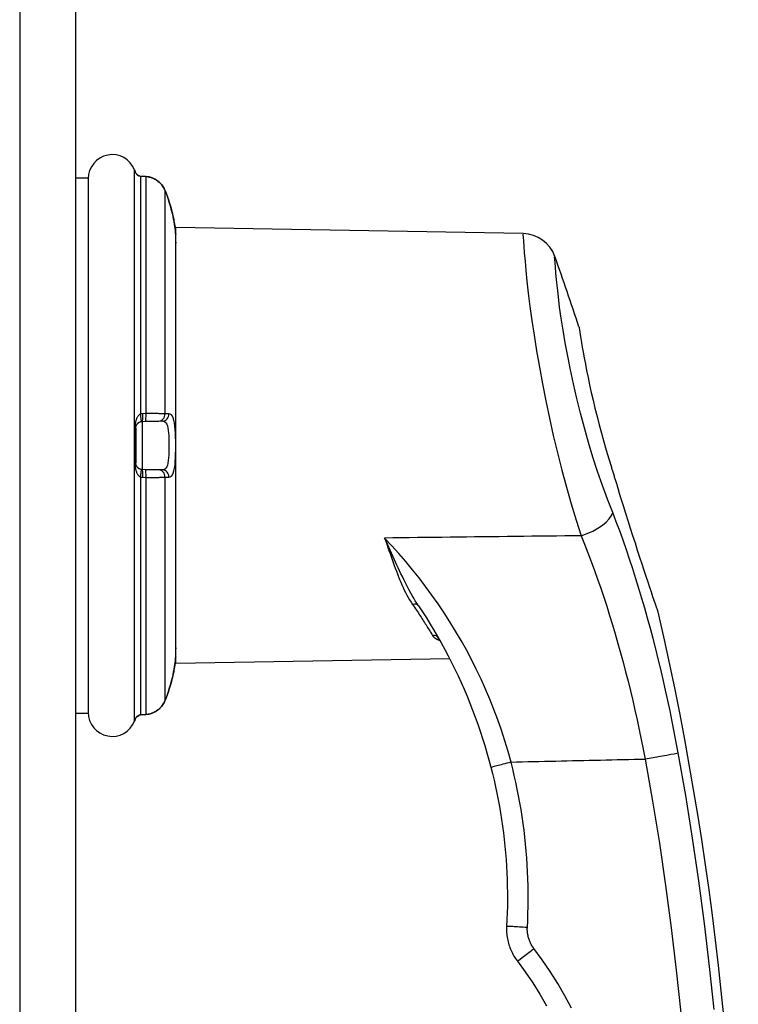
# Model space of a CAD drawing. Header units: inches. Extents: x 10 to 197, y 9 to 109.
# Tile 57 of 111: x 46.63 to 48.69, y 45.74 to 48.57. Entities that reach past the tile are written whole.
import ezdxf

# ---------------------------------------------------------------- set-up
doc = ezdxf.new("R2010")
doc.units = ezdxf.units.IN
doc.header["$MEASUREMENT"] = 0
doc.layers.add('Visible Edges(ANSI)', color=7, linetype='Continuous', lineweight=25)
doc.layers.add('Visible Tangent Edges(ANSI)', color=7, linetype='Continuous', lineweight=25)

msp = doc.modelspace()

# ---------------------------------------------------------------- linework, layer by layer
at = {"layer": 'Visible Edges(ANSI)'}
for p, q in [((46.7899, 17.604), (46.7899, 77.085)), ((46.7899, 48.1127), (46.8254, 48.1127)), ((46.8254, 48.1127), (46.8254, 46.5773)), ((46.9913, 48.1164), (46.9823, 48.117)), ((47.0773, 46.72), (47.0773, 47.97)), ((48.0731, 47.9526), (47.0773, 47.97)), ((46.9811, 47.4143), (46.9902, 47.4144)), ((46.9902, 47.4144), (47.0279, 47.4151)), ((47.0279, 47.4151), (47.0388, 47.4153)), ((46.9618, 47.3946), (46.9618, 47.2955)), ((46.9902, 47.2756), (46.9811, 47.2758)), ((47.0279, 47.275), (46.9902, 47.2756)), ((47.0388, 47.2748), (47.0279, 47.275)), ((47.8306, 46.7927), (47.8306, 46.7928)), ((47.8626, 46.7337), (47.0773, 46.72)), ((46.7899, 46.5773), (46.8254, 46.5773)), ((46.9823, 46.573), (46.9913, 46.5737))]:
    msp.add_line(p, q, dxfattribs=at)
at = {"layer": 'Visible Edges(ANSI)', "flags": 128}
for points in [[(46.9605, 48.129), (46.961, 48.128), (46.9622, 48.1262), (46.9656, 48.1223), (46.9702, 48.1192), (46.9729, 48.1181), (46.9758, 48.1176)], [(46.9615, 48.1272), (46.9638, 48.1241), (46.9671, 48.121), (46.9712, 48.1187), (46.9758, 48.1176)], [(47.0458, 48.0768), (47.0418, 48.0847), (47.0369, 48.092), (47.0309, 48.0986), (47.0242, 48.1043), (47.0167, 48.109), (47.0086, 48.1126), (47.0001, 48.1151), (46.9913, 48.1164)], [(47.0765, 47.951), (47.0765, 47.9515), (47.0764, 47.9529), (47.0762, 47.9552), (47.0759, 47.9585), (47.0755, 47.9626), (47.0749, 47.9676), (47.0741, 47.9733), (47.0732, 47.9797), (47.072, 47.9867), (47.0706, 47.9943), (47.069, 48.0023), (47.0671, 48.0107), (47.0649, 48.0193), (47.0626, 48.0281), (47.06, 48.037), (47.0572, 48.0459)], [(48.2334, 47.685), (48.2335, 47.684), (48.234, 47.6813), (48.2347, 47.6766), (48.2357, 47.6701), (48.237, 47.6619), (48.2386, 47.6519), (48.2405, 47.6403), (48.2428, 47.627), (48.2454, 47.6122), (48.2483, 47.596), (48.2517, 47.5785), (48.2553, 47.5597), (48.2594, 47.5398), (48.2638, 47.519), (48.2686, 47.4973), (48.2738, 47.4749), (48.2793, 47.4519), (48.2852, 47.4282), (48.2914, 47.4042), (48.2979, 47.38), (48.3047, 47.3556), (48.3117, 47.3313), (48.3189, 47.3071), (48.3263, 47.2831)], [(46.9618, 47.3946), (46.9618, 47.3958), (46.962, 47.397), (46.9621, 47.3982), (46.9624, 47.3993), (46.9627, 47.4004), (46.963, 47.4014), (46.9634, 47.4024), (46.9639, 47.4034), (46.9644, 47.4043), (46.9649, 47.4052), (46.9655, 47.4061), (46.9662, 47.4069), (46.9669, 47.4077), (46.9676, 47.4085), (46.9684, 47.4093), (46.9692, 47.41), (46.9701, 47.4106), (46.9711, 47.4113), (46.972, 47.4119), (46.9731, 47.4124), (46.9742, 47.4129), (46.9753, 47.4133), (46.9765, 47.4136), (46.9777, 47.4139)], [(46.9777, 47.4139), (46.9778, 47.4139), (46.978, 47.4139), (46.9781, 47.414), (46.9783, 47.414), (46.9784, 47.414), (46.9785, 47.414), (46.9787, 47.4141), (46.9788, 47.4141), (46.979, 47.4141), (46.9791, 47.4141), (46.9793, 47.4141), (46.9794, 47.4141), (46.9796, 47.4142), (46.9797, 47.4142), (46.9798, 47.4142), (46.98, 47.4142), (46.9801, 47.4142), (46.9803, 47.4142), (46.9804, 47.4142), (46.9806, 47.4142), (46.9807, 47.4142), (46.9809, 47.4142), (46.981, 47.4143), (46.9811, 47.4143)], [(46.9777, 47.2762), (46.9765, 47.2764), (46.9753, 47.2768), (46.9742, 47.2772), (46.9731, 47.2777), (46.972, 47.2782), (46.971, 47.2788), (46.9701, 47.2794), (46.9692, 47.2801), (46.9684, 47.2808), (46.9676, 47.2815), (46.9668, 47.2823), (46.9662, 47.2831), (46.9655, 47.2839), (46.9649, 47.2848), (46.9644, 47.2857), (46.9639, 47.2867), (46.9634, 47.2876), (46.963, 47.2886), (46.9627, 47.2897), (46.9624, 47.2907), (46.9621, 47.2919), (46.962, 47.293), (46.9618, 47.2942), (46.9618, 47.2955)], [(46.9811, 47.2758), (46.981, 47.2758), (46.9809, 47.2758), (46.9807, 47.2758), (46.9806, 47.2758), (46.9804, 47.2758), (46.9803, 47.2758), (46.9801, 47.2758), (46.98, 47.2758), (46.9798, 47.2759), (46.9797, 47.2759), (46.9796, 47.2759), (46.9794, 47.2759), (46.9793, 47.2759), (46.9791, 47.2759), (46.979, 47.2759), (46.9788, 47.276), (46.9787, 47.276), (46.9785, 47.276), (46.9784, 47.276), (46.9783, 47.276), (46.9781, 47.2761), (46.978, 47.2761), (46.9778, 47.2761), (46.9777, 47.2762)], [(48.3263, 47.2831), (48.3271, 47.2803), (48.328, 47.2776), (48.3288, 47.2748), (48.3297, 47.2721), (48.3306, 47.2693), (48.3314, 47.2666), (48.3323, 47.2638), (48.3331, 47.2611), (48.334, 47.2583), (48.3348, 47.2556), (48.3357, 47.2528), (48.3366, 47.2501), (48.3374, 47.2473), (48.3383, 47.2446), (48.3391, 47.2418), (48.34, 47.2391), (48.3408, 47.2364), (48.3417, 47.2336), (48.3425, 47.2309), (48.3434, 47.2281), (48.3442, 47.2254), (48.3451, 47.2226), (48.3459, 47.2199), (48.3468, 47.2172)], [(48.4629, 46.8594), (48.4626, 46.8603), (48.4617, 46.863), (48.4602, 46.8675), (48.4582, 46.8736), (48.4556, 46.8811), (48.4526, 46.8901), (48.4492, 46.9002), (48.4454, 46.9116), (48.4412, 46.9242), (48.4366, 46.938), (48.4317, 46.953), (48.4263, 46.9691), (48.4206, 46.9864), (48.4146, 47.0048), (48.4083, 47.0242), (48.4017, 47.0442), (48.3951, 47.0648), (48.3883, 47.0857), (48.3815, 47.1071), (48.3746, 47.1286), (48.3677, 47.1504), (48.3608, 47.1724), (48.3538, 47.1947), (48.3468, 47.2172)], [(47.7729, 46.8858), (47.7843, 46.8685), (47.7956, 46.8509), (47.8066, 46.8332), (47.8174, 46.8153), (47.828, 46.7972), (47.8384, 46.779), (47.8485, 46.7605), (47.8583, 46.7419), (47.868, 46.7231), (47.8774, 46.7041), (47.8865, 46.685), (47.8954, 46.6656), (47.904, 46.6461), (47.9124, 46.6264), (47.9205, 46.6066), (47.9284, 46.5866), (47.9359, 46.5665), (47.9432, 46.5462), (47.9502, 46.5259), (47.9569, 46.5054), (47.9633, 46.4849), (47.9694, 46.4642), (47.9752, 46.4435), (47.9807, 46.4227)], [(47.0572, 46.6442), (47.06, 46.653), (47.0626, 46.6619), (47.0649, 46.6707), (47.0671, 46.6794), (47.069, 46.6877), (47.0706, 46.6957), (47.072, 46.7033), (47.0732, 46.7103), (47.0741, 46.7167), (47.0749, 46.7225), (47.0755, 46.7274), (47.0759, 46.7315), (47.0762, 46.7348), (47.0764, 46.7372), (47.0765, 46.7386), (47.0765, 46.739)], [(46.9913, 46.5737), (47.0001, 46.575), (47.0086, 46.5775), (47.0167, 46.5811), (47.0242, 46.5858), (47.0309, 46.5915), (47.0369, 46.598), (47.0418, 46.6053), (47.0458, 46.6132)], [(46.9605, 46.5611), (46.961, 46.5621), (46.9622, 46.5639), (46.9656, 46.5677), (46.9703, 46.5709), (46.9729, 46.5719), (46.9758, 46.5725)], [(46.9615, 46.5628), (46.9638, 46.566), (46.9671, 46.569), (46.9712, 46.5713), (46.9758, 46.5725)], [(47.9807, 46.4227), (47.9854, 46.4041), (47.9898, 46.3855), (47.994, 46.3668), (47.9979, 46.348), (48.0017, 46.3292), (48.0051, 46.3103), (48.0083, 46.2914), (48.0113, 46.2724), (48.0141, 46.2535), (48.0166, 46.2344), (48.0188, 46.2154), (48.0208, 46.1963), (48.0226, 46.1772), (48.0241, 46.1581), (48.0254, 46.1389), (48.0264, 46.1198), (48.0272, 46.1006), (48.0277, 46.0814), (48.028, 46.0622), (48.0281, 46.043), (48.0279, 46.0238), (48.0274, 46.0047), (48.0268, 45.9855), (48.0258, 45.9663)], [(48.0258, 45.9663), (48.0256, 45.9619), (48.0256, 45.9574), (48.0257, 45.953), (48.0259, 45.9486), (48.0262, 45.9441), (48.0267, 45.9397), (48.0273, 45.9353), (48.0281, 45.9309), (48.0289, 45.9266), (48.0299, 45.9223), (48.0311, 45.918), (48.0323, 45.9137), (48.0337, 45.9095), (48.0352, 45.9053), (48.0368, 45.9011), (48.0386, 45.897), (48.0404, 45.893), (48.0424, 45.889), (48.0446, 45.8851), (48.0468, 45.8812), (48.0491, 45.8774), (48.0516, 45.8737), (48.0541, 45.87), (48.0568, 45.8665)], [(48.0568, 45.8665), (48.0795, 45.8358), (48.101, 45.8043), (48.1214, 45.7719), (48.1405, 45.7388)]]:
    msp.add_lwpolyline(points, dxfattribs=at)
at = {"layer": 'Visible Edges(ANSI)'}
for centre, radius, start, end in [((46.8943, 48.1101), 0.0689, 21.3638, 180), ((46.9768, 48.1424), 0.0197, 201.3638, 208.365), ((46.9421, 48.1237), 0.0197, 10.3287, 28.365), ((47.0569, 47.9496), 0.0197, 3.6153, 4.1525), ((46.6698, 47.9251), 0.4076, 0, 3.6153), ((48.0714, 47.8542), 0.0984, 19.5831, 89), ((39.5905, 44.8371), 9.1, 18.23708, 19.58308), ((39.5905, 44.8371), 9.1, 358.16043, 12.83991), ((46.6698, 46.7649), 0.4076, 356.3847, 0), ((47.0569, 46.7405), 0.0197, 355.8475, 356.3847), ((46.8943, 46.5799), 0.0689, 180, 338.6362), ((46.9768, 46.5476), 0.0197, 151.635, 158.6362), ((46.9421, 46.5663), 0.0197, 331.635, 349.6686)]:
    msp.add_arc(centre, radius, start, end, dxfattribs=at)
for centre, major_axis, ratio, start_param, end_param in [((46.9832, 48.1208), (0.0349, -0.0026), 0.109206, 4.505991, 4.69372), ((46.665, 47.9188), (0.0001, 0.4123), 0.999862, 5.02581, 5.105859), ((46.665, 46.7712), (-0.0001, 0.4123), 0.999862, 4.318928, 4.398966), ((46.9832, 46.5692), (0.0349, 0.0026), 0.109206, 1.589466, 1.777194)]:
    msp.add_ellipse(centre, major_axis=major_axis, ratio=ratio, start_param=start_param, end_param=end_param, dxfattribs=at)
at = {"layer": 'Visible Tangent Edges(ANSI)'}
for p, q in [((46.6289, 77.085), (46.6289, 17.604)), ((46.9584, 46.5548), (46.9584, 48.1352)), ((46.9594, 48.1315), (46.9594, 48.1331)), ((46.9753, 48.1175), (46.9753, 47.4355)), ((46.9822, 48.1169), (46.9913, 48.1162)), ((46.9913, 48.1162), (46.9913, 47.4364)), ((47.0457, 48.0768), (47.0457, 47.4357)), ((46.9913, 47.4364), (46.9822, 47.4362)), ((46.9811, 47.2758), (46.9811, 47.4143)), ((46.9594, 47.2949), (46.9594, 47.3952)), ((46.9753, 47.2546), (46.9753, 46.5725)), ((46.9822, 47.2538), (46.9913, 47.2536)), ((46.9913, 47.2536), (46.9913, 46.5738)), ((47.0457, 47.2544), (47.0457, 46.6132)), ((46.9594, 46.557), (46.9594, 46.5586)), ((46.9913, 46.5738), (46.9822, 46.5731))]:
    msp.add_line(p, q, dxfattribs=at)
at = {"layer": 'Visible Tangent Edges(ANSI)', "flags": 128}
for points in [[(46.9594, 48.1315), (46.9595, 48.1312), (46.9596, 48.1308), (46.9598, 48.1304), (46.96, 48.1298), (46.9603, 48.1291), (46.9607, 48.1285), (46.9611, 48.1277), (46.9615, 48.127), (46.962, 48.1262), (46.9626, 48.1255), (46.9632, 48.1247), (46.9638, 48.1239), (46.9645, 48.1232), (46.9652, 48.1225), (46.966, 48.1217), (46.9668, 48.1211), (46.9677, 48.1204), (46.9687, 48.1198), (46.9697, 48.1193), (46.9707, 48.1188), (46.9718, 48.1183), (46.9729, 48.118), (46.9741, 48.1177), (46.9753, 48.1175)], [(46.9753, 48.1175), (46.9756, 48.1175), (46.9759, 48.1174), (46.9762, 48.1174), (46.9765, 48.1174), (46.9768, 48.1174), (46.977, 48.1173), (46.9773, 48.1173), (46.9776, 48.1173), (46.9779, 48.1173), (46.9782, 48.1172), (46.9785, 48.1172), (46.9788, 48.1172), (46.979, 48.1172), (46.9793, 48.1171), (46.9796, 48.1171), (46.9799, 48.1171), (46.9802, 48.1171), (46.9805, 48.117), (46.9808, 48.117), (46.9811, 48.117), (46.9814, 48.117), (46.9816, 48.1169), (46.9819, 48.1169), (46.9822, 48.1169)], [(46.9913, 48.1162), (46.9942, 48.1159), (46.9971, 48.1155), (47, 48.1149), (47.0029, 48.1143), (47.0057, 48.1134), (47.0085, 48.1125), (47.0113, 48.1114), (47.014, 48.1102), (47.0166, 48.1089), (47.0192, 48.1074), (47.0217, 48.1059), (47.0241, 48.1042), (47.0264, 48.1024), (47.0287, 48.1005), (47.0309, 48.0985), (47.0329, 48.0965), (47.0349, 48.0943), (47.0368, 48.092), (47.0386, 48.0897), (47.0403, 48.0872), (47.0418, 48.0847), (47.0432, 48.0821), (47.0446, 48.0795), (47.0457, 48.0768)], [(47.0457, 48.0768), (47.0463, 48.0756), (47.0468, 48.0743), (47.0473, 48.073), (47.0478, 48.0717), (47.0483, 48.0705), (47.0488, 48.0692), (47.0493, 48.0679), (47.0498, 48.0666), (47.0503, 48.0653), (47.0508, 48.064), (47.0513, 48.0628), (47.0518, 48.0615), (47.0522, 48.0602), (47.0527, 48.0589), (47.0532, 48.0576), (47.0536, 48.0563), (47.0541, 48.055), (47.0545, 48.0537), (47.055, 48.0524), (47.0554, 48.0511), (47.0559, 48.0498), (47.0563, 48.0485), (47.0567, 48.0472), (47.0572, 48.0459)], [(47.0572, 48.0459), (47.0591, 48.0399), (47.0609, 48.0339), (47.0626, 48.028), (47.0642, 48.0221), (47.0657, 48.0162), (47.0671, 48.0105), (47.0684, 48.0049), (47.0696, 47.9994), (47.0707, 47.994), (47.0716, 47.9889), (47.0725, 47.9841), (47.0732, 47.9794), (47.0739, 47.9751), (47.0744, 47.971), (47.0749, 47.9673), (47.0753, 47.9639), (47.0756, 47.9609), (47.0759, 47.9583), (47.0761, 47.956), (47.0763, 47.9542), (47.0764, 47.9527), (47.0765, 47.9516), (47.0765, 47.951), (47.0765, 47.9508)], [(48.0726, 47.9513), (48.0727, 47.9489), (48.0731, 47.9422), (48.0739, 47.9313), (48.075, 47.9162), (48.0766, 47.8971), (48.0786, 47.874), (48.0811, 47.8469), (48.0841, 47.8159), (48.088, 47.7815), (48.0928, 47.744), (48.0983, 47.7037), (48.1047, 47.661), (48.112, 47.6162), (48.12, 47.5697), (48.1288, 47.5219), (48.1383, 47.473), (48.1486, 47.4234), (48.1597, 47.3735), (48.1715, 47.3237), (48.184, 47.2742), (48.1972, 47.2254), (48.211, 47.1777), (48.2252, 47.1312), (48.2395, 47.0863)], [(48.3301, 47.1529), (48.3155, 47.1908), (48.3011, 47.2301), (48.287, 47.2705), (48.2736, 47.3117), (48.2609, 47.3536), (48.249, 47.3958), (48.2379, 47.4381), (48.2275, 47.48), (48.218, 47.5215), (48.2093, 47.5621), (48.2013, 47.6015), (48.1942, 47.6395), (48.1879, 47.6757), (48.1825, 47.7099), (48.1779, 47.7418), (48.1742, 47.771), (48.1714, 47.7973), (48.1691, 47.8203), (48.1672, 47.84), (48.1658, 47.8562), (48.1647, 47.869), (48.164, 47.8783), (48.1636, 47.884), (48.1636, 47.8861)], [(46.9753, 47.4355), (46.9741, 47.4349), (46.973, 47.4342), (46.9718, 47.4333), (46.9707, 47.4323), (46.9697, 47.4312), (46.9687, 47.4299), (46.9678, 47.4286), (46.9669, 47.4272), (46.966, 47.4257), (46.9652, 47.4241), (46.9645, 47.4224), (46.9638, 47.4207), (46.9632, 47.4189), (46.9626, 47.4171), (46.962, 47.4152), (46.9615, 47.4133), (46.9611, 47.4113), (46.9607, 47.4092), (46.9603, 47.407), (46.96, 47.4048), (46.9598, 47.4025), (46.9596, 47.4001), (46.9595, 47.3977), (46.9594, 47.3952)], [(46.9822, 47.4362), (46.9819, 47.4362), (46.9816, 47.4362), (46.9814, 47.4362), (46.9811, 47.4362), (46.9808, 47.4362), (46.9805, 47.4362), (46.9802, 47.4362), (46.9799, 47.4361), (46.9796, 47.4361), (46.9793, 47.4361), (46.979, 47.4361), (46.9788, 47.436), (46.9785, 47.436), (46.9782, 47.436), (46.9779, 47.4359), (46.9776, 47.4359), (46.9773, 47.4358), (46.977, 47.4358), (46.9768, 47.4357), (46.9765, 47.4357), (46.9762, 47.4357), (46.9759, 47.4356), (46.9756, 47.4355), (46.9753, 47.4355)], [(47.0457, 47.4357), (47.0446, 47.4358), (47.0432, 47.4359), (47.0418, 47.4359), (47.0403, 47.436), (47.0386, 47.4361), (47.0368, 47.4361), (47.0349, 47.4362), (47.0329, 47.4362), (47.0309, 47.4363), (47.0287, 47.4363), (47.0264, 47.4364), (47.0241, 47.4364), (47.0217, 47.4364), (47.0192, 47.4365), (47.0166, 47.4365), (47.014, 47.4365), (47.0113, 47.4365), (47.0085, 47.4365), (47.0057, 47.4365), (47.0029, 47.4365), (47, 47.4365), (46.9971, 47.4365), (46.9942, 47.4364), (46.9913, 47.4364)], [(47.0572, 47.4357), (47.0567, 47.4357), (47.0563, 47.4357), (47.0559, 47.4357), (47.0554, 47.4357), (47.055, 47.4357), (47.0545, 47.4357), (47.0541, 47.4357), (47.0536, 47.4357), (47.0532, 47.4357), (47.0527, 47.4357), (47.0522, 47.4357), (47.0518, 47.4357), (47.0513, 47.4357), (47.0508, 47.4357), (47.0503, 47.4357), (47.0498, 47.4357), (47.0493, 47.4357), (47.0488, 47.4357), (47.0483, 47.4357), (47.0478, 47.4357), (47.0473, 47.4357), (47.0468, 47.4357), (47.0463, 47.4357), (47.0457, 47.4357)], [(47.0572, 47.2543), (47.0609, 47.255), (47.0642, 47.2572), (47.0671, 47.2609), (47.0696, 47.2661), (47.0716, 47.2726), (47.0732, 47.2804), (47.0745, 47.2893), (47.0753, 47.2993), (47.0759, 47.31), (47.0763, 47.3214), (47.0765, 47.3331), (47.0765, 47.3451), (47.0765, 47.357), (47.0763, 47.3687), (47.0759, 47.38), (47.0753, 47.3907), (47.0744, 47.4006), (47.0732, 47.4096), (47.0716, 47.4175), (47.0696, 47.424), (47.0671, 47.4291), (47.0642, 47.4328), (47.0609, 47.435), (47.0572, 47.4357)], [(47.0388, 47.4153), (47.0423, 47.4148), (47.0455, 47.4131), (47.0483, 47.4103), (47.0506, 47.4064), (47.0526, 47.4014), (47.0541, 47.3953), (47.0552, 47.3883), (47.0561, 47.3806), (47.0566, 47.3723), (47.057, 47.3635), (47.0572, 47.3543), (47.0572, 47.3451), (47.0572, 47.3357), (47.057, 47.3266), (47.0567, 47.3177), (47.0561, 47.3094), (47.0553, 47.3016), (47.0541, 47.2947), (47.0526, 47.2887), (47.0506, 47.2837), (47.0483, 47.2797), (47.0455, 47.2769), (47.0423, 47.2753), (47.0388, 47.2748)], [(46.9594, 47.2949), (46.9595, 47.2924), (46.9596, 47.2899), (46.9598, 47.2875), (46.96, 47.2852), (46.9603, 47.283), (46.9607, 47.2809), (46.9611, 47.2788), (46.9615, 47.2768), (46.962, 47.2748), (46.9626, 47.2729), (46.9632, 47.2711), (46.9638, 47.2693), (46.9645, 47.2676), (46.9652, 47.266), (46.966, 47.2644), (46.9668, 47.2629), (46.9677, 47.2615), (46.9687, 47.2601), (46.9697, 47.2589), (46.9707, 47.2578), (46.9718, 47.2568), (46.9729, 47.2559), (46.9741, 47.2551), (46.9753, 47.2546)], [(46.9753, 47.2546), (46.9756, 47.2545), (46.9759, 47.2544), (46.9762, 47.2544), (46.9765, 47.2543), (46.9768, 47.2543), (46.977, 47.2542), (46.9773, 47.2542), (46.9776, 47.2542), (46.9779, 47.2541), (46.9782, 47.2541), (46.9785, 47.2541), (46.9788, 47.254), (46.979, 47.254), (46.9793, 47.254), (46.9796, 47.2539), (46.9799, 47.2539), (46.9802, 47.2539), (46.9805, 47.2539), (46.9808, 47.2539), (46.9811, 47.2538), (46.9814, 47.2538), (46.9816, 47.2538), (46.9819, 47.2538), (46.9822, 47.2538)], [(46.9913, 47.2536), (46.9942, 47.2536), (46.9971, 47.2536), (47, 47.2536), (47.0029, 47.2536), (47.0057, 47.2536), (47.0086, 47.2535), (47.0113, 47.2536), (47.014, 47.2536), (47.0166, 47.2536), (47.0192, 47.2536), (47.0217, 47.2536), (47.0241, 47.2536), (47.0265, 47.2537), (47.0287, 47.2537), (47.0309, 47.2538), (47.033, 47.2538), (47.0349, 47.2539), (47.0368, 47.2539), (47.0386, 47.254), (47.0403, 47.254), (47.0418, 47.2541), (47.0432, 47.2542), (47.0446, 47.2543), (47.0457, 47.2544)], [(47.0457, 47.2544), (47.0463, 47.2543), (47.0468, 47.2543), (47.0473, 47.2543), (47.0478, 47.2543), (47.0483, 47.2543), (47.0488, 47.2543), (47.0493, 47.2543), (47.0498, 47.2543), (47.0503, 47.2543), (47.0508, 47.2543), (47.0513, 47.2543), (47.0518, 47.2543), (47.0522, 47.2543), (47.0527, 47.2543), (47.0532, 47.2543), (47.0536, 47.2543), (47.0541, 47.2543), (47.0545, 47.2543), (47.055, 47.2543), (47.0554, 47.2543), (47.0559, 47.2543), (47.0563, 47.2543), (47.0567, 47.2543), (47.0572, 47.2543)], [(48.5182, 46.4634), (48.5126, 46.4936), (48.5068, 46.5237), (48.5008, 46.5539), (48.4946, 46.584), (48.4882, 46.614), (48.4816, 46.6439), (48.4748, 46.6737), (48.4679, 46.7034), (48.4607, 46.733), (48.4534, 46.7624), (48.4459, 46.7916), (48.4382, 46.8207), (48.4303, 46.8496), (48.4222, 46.8782), (48.4139, 46.9068), (48.4055, 46.9351), (48.3968, 46.9632), (48.3879, 46.9911), (48.3788, 47.0187), (48.3695, 47.0461), (48.3599, 47.0733), (48.3502, 47.1001), (48.3403, 47.1266), (48.3301, 47.1529)], [(48.2395, 47.0863), (48.216, 47.086), (48.1925, 47.0858), (48.169, 47.0855), (48.1455, 47.0852), (48.122, 47.0849), (48.0986, 47.0847), (48.0751, 47.0844), (48.0516, 47.0841), (48.0281, 47.0838), (48.0046, 47.0835), (47.9811, 47.0833), (47.9576, 47.083), (47.9341, 47.0827), (47.9106, 47.0824), (47.8871, 47.0822), (47.8637, 47.0819), (47.8402, 47.0816), (47.8167, 47.0813), (47.7932, 47.0811), (47.7697, 47.0808), (47.7462, 47.0805), (47.7227, 47.0802), (47.6992, 47.08), (47.6757, 47.0797)], [(47.7729, 46.8858), (47.7682, 46.8928), (47.7637, 46.9), (47.7593, 46.9072), (47.755, 46.9146), (47.7508, 46.9221), (47.7466, 46.9298), (47.7425, 46.9375), (47.7385, 46.9453), (47.7345, 46.9532), (47.7306, 46.9612), (47.7267, 46.9692), (47.7228, 46.9774), (47.7189, 46.9856), (47.7151, 46.9939), (47.7112, 47.0022), (47.7074, 47.0106), (47.7035, 47.0191), (47.6996, 47.0276), (47.6957, 47.0362), (47.6918, 47.0448), (47.6878, 47.0535), (47.6838, 47.0622), (47.6798, 47.0709), (47.6757, 47.0797)], [(47.6757, 47.0797), (47.679, 47.0707), (47.6821, 47.0618), (47.6853, 47.0529), (47.6884, 47.0441), (47.6914, 47.0354), (47.6945, 47.0267), (47.6975, 47.0181), (47.7005, 47.0096), (47.7035, 47.0012), (47.7065, 46.9929), (47.7096, 46.9847), (47.7126, 46.9767), (47.7158, 46.9687), (47.7189, 46.9608), (47.7221, 46.9531), (47.7254, 46.9455), (47.7288, 46.938), (47.7323, 46.9306), (47.7359, 46.9234), (47.7396, 46.9163), (47.7434, 46.9093), (47.7474, 46.9026), (47.7516, 46.8959), (47.7559, 46.8895)], [(48.0384, 46.4375), (48.03, 46.468), (48.0208, 46.4983), (48.011, 46.5284), (48.0005, 46.5582), (47.9894, 46.5879), (47.9777, 46.6173), (47.9654, 46.6463), (47.9524, 46.6751), (47.9389, 46.7034), (47.9249, 46.7314), (47.9103, 46.7589), (47.8951, 46.7861), (47.8794, 46.8129), (47.8632, 46.8393), (47.8465, 46.8654), (47.8293, 46.891), (47.8116, 46.9162), (47.7935, 46.9409), (47.7749, 46.9652), (47.7559, 46.989), (47.7364, 47.0124), (47.7166, 47.0353), (47.6964, 47.0577), (47.6757, 47.0797)], [(48.2395, 47.0863), (48.2494, 47.0619), (48.2591, 47.0373), (48.2686, 47.0123), (48.2779, 46.9871), (48.287, 46.9617), (48.2958, 46.936), (48.3045, 46.9101), (48.313, 46.884), (48.3213, 46.8577), (48.3294, 46.8312), (48.3373, 46.8046), (48.3451, 46.7778), (48.3526, 46.7508), (48.3599, 46.7237), (48.3671, 46.6964), (48.3741, 46.6689), (48.3809, 46.6414), (48.3876, 46.6137), (48.394, 46.5859), (48.4003, 46.558), (48.4063, 46.5301), (48.4122, 46.5021), (48.4179, 46.4741), (48.4234, 46.4461)], [(47.7559, 46.8895), (47.7588, 46.8853), (47.7617, 46.8811), (47.7645, 46.877), (47.7673, 46.8729), (47.77, 46.8688), (47.7727, 46.8648), (47.7753, 46.8608), (47.7779, 46.8568), (47.7805, 46.8529), (47.783, 46.8491), (47.7854, 46.8453), (47.7878, 46.8415), (47.7902, 46.8378), (47.7925, 46.8341), (47.7947, 46.8305), (47.7969, 46.827), (47.7991, 46.8235), (47.8012, 46.82), (47.8033, 46.8166), (47.8053, 46.8133), (47.8073, 46.81), (47.8092, 46.8068), (47.8111, 46.8037), (47.8129, 46.8006)], [(47.8129, 46.8006), (47.8134, 46.7998), (47.8139, 46.7991), (47.8144, 46.7984), (47.815, 46.7977), (47.8156, 46.797), (47.8163, 46.7964), (47.817, 46.7957), (47.8177, 46.795), (47.8185, 46.7944), (47.8193, 46.7938), (47.8202, 46.7931), (47.8211, 46.7925), (47.822, 46.7919), (47.8229, 46.7914), (47.8239, 46.7908), (47.825, 46.7902), (47.826, 46.7897), (47.8271, 46.7892), (47.8282, 46.7887), (47.8294, 46.7882), (47.8306, 46.7877), (47.8318, 46.7872), (47.833, 46.7867), (47.8343, 46.7863)], [(47.0765, 46.7392), (47.0765, 46.739), (47.0765, 46.7384), (47.0764, 46.7373), (47.0763, 46.7358), (47.0761, 46.7339), (47.0759, 46.7316), (47.0756, 46.7289), (47.0753, 46.7259), (47.0749, 46.7225), (47.0744, 46.7188), (47.0739, 46.7148), (47.0732, 46.7105), (47.0725, 46.7059), (47.0716, 46.7011), (47.0707, 46.696), (47.0696, 46.6907), (47.0684, 46.6852), (47.0671, 46.6796), (47.0657, 46.6738), (47.0642, 46.668), (47.0626, 46.662), (47.0609, 46.6561), (47.0591, 46.6501), (47.0572, 46.6442)], [(47.0572, 46.6442), (47.0567, 46.6429), (47.0563, 46.6416), (47.0559, 46.6402), (47.0554, 46.6389), (47.055, 46.6376), (47.0545, 46.6363), (47.0541, 46.635), (47.0536, 46.6337), (47.0532, 46.6325), (47.0527, 46.6312), (47.0522, 46.6299), (47.0518, 46.6286), (47.0513, 46.6273), (47.0508, 46.626), (47.0503, 46.6247), (47.0498, 46.6234), (47.0493, 46.6221), (47.0488, 46.6209), (47.0483, 46.6196), (47.0478, 46.6183), (47.0473, 46.617), (47.0468, 46.6158), (47.0463, 46.6145), (47.0457, 46.6132)], [(47.0457, 46.6132), (47.0446, 46.6105), (47.0432, 46.6079), (47.0418, 46.6053), (47.0403, 46.6028), (47.0386, 46.6004), (47.0368, 46.598), (47.0349, 46.5958), (47.0329, 46.5936), (47.0309, 46.5915), (47.0287, 46.5895), (47.0264, 46.5876), (47.0241, 46.5858), (47.0217, 46.5842), (47.0192, 46.5826), (47.0166, 46.5812), (47.014, 46.5798), (47.0113, 46.5786), (47.0085, 46.5776), (47.0057, 46.5766), (47.0029, 46.5758), (47, 46.5751), (46.9971, 46.5745), (46.9942, 46.5741), (46.9913, 46.5738)], [(46.9753, 46.5725), (46.9741, 46.5724), (46.973, 46.5721), (46.9718, 46.5717), (46.9707, 46.5713), (46.9697, 46.5708), (46.9687, 46.5702), (46.9678, 46.5696), (46.9669, 46.569), (46.966, 46.5683), (46.9652, 46.5676), (46.9645, 46.5669), (46.9638, 46.5661), (46.9632, 46.5654), (46.9626, 46.5646), (46.962, 46.5638), (46.9615, 46.5631), (46.9611, 46.5623), (46.9607, 46.5616), (46.9603, 46.5609), (46.96, 46.5603), (46.9598, 46.5597), (46.9596, 46.5592), (46.9595, 46.5588), (46.9594, 46.5586)], [(46.9822, 46.5731), (46.9819, 46.5731), (46.9816, 46.5731), (46.9814, 46.5731), (46.9811, 46.5731), (46.9808, 46.573), (46.9805, 46.573), (46.9802, 46.573), (46.9799, 46.573), (46.9796, 46.5729), (46.9793, 46.5729), (46.979, 46.5729), (46.9788, 46.5729), (46.9785, 46.5728), (46.9782, 46.5728), (46.9779, 46.5728), (46.9776, 46.5728), (46.9773, 46.5727), (46.977, 46.5727), (46.9768, 46.5727), (46.9765, 46.5727), (46.9762, 46.5726), (46.9759, 46.5726), (46.9756, 46.5726), (46.9753, 46.5725)], [(48.0384, 46.4375), (48.0545, 46.4379), (48.0705, 46.4383), (48.0866, 46.4386), (48.1026, 46.439), (48.1186, 46.4393), (48.1347, 46.4397), (48.1507, 46.44), (48.1668, 46.4404), (48.1828, 46.4408), (48.1988, 46.4411), (48.2149, 46.4415), (48.2309, 46.4418), (48.247, 46.4422), (48.263, 46.4425), (48.279, 46.4429), (48.2951, 46.4432), (48.3111, 46.4436), (48.3272, 46.444), (48.3432, 46.4443), (48.3593, 46.4447), (48.3753, 46.445), (48.3913, 46.4454), (48.4074, 46.4458), (48.4234, 46.4461)], [(48.4234, 46.4461), (48.4445, 46.3257), (48.464, 46.2048), (48.4818, 46.0836), (48.498, 45.9621), (48.5125, 45.8403), (48.5254, 45.7182)], [(48.6213, 45.7276), (48.6082, 45.851), (48.5935, 45.9742), (48.5772, 46.097), (48.5592, 46.2195), (48.5395, 46.3416), (48.5182, 46.4634)], [(48.0853, 45.9631), (48.0863, 45.983), (48.087, 46.003), (48.0874, 46.0229), (48.0876, 46.0429), (48.0876, 46.0628), (48.0873, 46.0828), (48.0867, 46.1027), (48.0859, 46.1227), (48.0848, 46.1426), (48.0835, 46.1625), (48.0819, 46.1823), (48.0801, 46.2022), (48.078, 46.222), (48.0757, 46.2418), (48.0731, 46.2616), (48.0702, 46.2813), (48.0671, 46.301), (48.0638, 46.3207), (48.0602, 46.3403), (48.0563, 46.3599), (48.0522, 46.3794), (48.0479, 46.3988), (48.0433, 46.4182), (48.0384, 46.4375)], [(48.1041, 45.9026), (48.1025, 45.9048), (48.1009, 45.907), (48.0994, 45.9092), (48.098, 45.9115), (48.0967, 45.9139), (48.0954, 45.9163), (48.0942, 45.9187), (48.093, 45.9211), (48.092, 45.9236), (48.091, 45.9261), (48.0901, 45.9287), (48.0892, 45.9312), (48.0885, 45.9338), (48.0878, 45.9364), (48.0872, 45.939), (48.0867, 45.9417), (48.0862, 45.9443), (48.0858, 45.947), (48.0856, 45.9497), (48.0853, 45.9524), (48.0852, 45.9551), (48.0852, 45.9578), (48.0852, 45.9604), (48.0853, 45.9631)], [(48.2116, 45.7315), (48.1927, 45.7674), (48.1724, 45.8025), (48.1509, 45.8368), (48.1281, 45.8702), (48.1041, 45.9026)]]:
    msp.add_lwpolyline(points, dxfattribs=at)
at = {"layer": 'Visible Tangent Edges(ANSI)'}
for centre, major_axis, ratio, start_param, end_param in [((46.9421, 48.1221), (0.0197, 0), 0.997973, 0.337891, 0.495063), ((46.9739, 48.098), (0.0019, 0.0196), 0.191852, 0, 0.118486), ((46.9808, 48.0974), (0.0015, 0.0196), 0.017403, 0, 0.117341), ((46.9898, 48.0967), (0.0015, 0.0196), 0.017403, 0, 0.117653), ((47.0385, 48.0398), (0.0187, 0.0061), 0.005379, 0, 0.039887), ((46.9739, 47.4332), (0.0038, -0.0193), 0.094112, 0, 1.670802), ((46.9808, 47.4339), (0.0003, -0.0197), 0.075184, 0, 1.686825), ((46.9898, 47.4341), (0.0003, -0.0197), 0.075192, 0, 1.687137), ((47.0276, 47.4348), (0.0003, -0.0197), 0.92364, 0, 1.602156), ((47.0385, 47.4349), (0.0003, -0.0197), 0.951327, 0, 1.594079), ((46.9421, 47.3946), (0.0197, 0), 0.063637, 0, 0.495063), ((46.9421, 47.2955), (0.0197, 0), 0.063637, 5.788123, 6.283185), ((46.9739, 47.2568), (0.0038, 0.0193), 0.094112, 4.612383, 6.283185), ((46.9808, 47.2561), (0.0003, 0.0197), 0.075184, 4.596361, 6.283185), ((46.9898, 47.2559), (0.0003, 0.0197), 0.075192, 4.596049, 6.283185), ((47.0276, 47.2553), (0.0003, 0.0197), 0.92364, 4.68103, 6.283185), ((47.0385, 47.2551), (0.0003, 0.0197), 0.951327, 4.689106, 6.283185), ((48.2378, 47.1284), (0.0918, 0.0356), 0.409021, 4.573371, 6.016302), ((47.7563, 46.8746), (0.0166, 0.0112), 0.683188, 0, 1.159276), ((47.8133, 46.7828), (0.0174, 0.0099), 0.863009, 0, 1.130886), ((47.0385, 46.6502), (0.0187, -0.0061), 0.005379, 6.243298, 6.283185), ((46.9421, 46.5679), (0.0197, 0), 0.997973, 5.788123, 5.945304), ((46.9739, 46.592), (0.0019, -0.0196), 0.191852, 6.164699, 6.283185), ((46.9808, 46.5926), (0.0015, -0.0196), 0.017403, 6.165845, 6.283185), ((46.9898, 46.5933), (0.0015, -0.0196), 0.017403, 6.165533, 6.283185), ((48.4226, 46.446), (0.0968, 0.0176), 0.000015, 4.721257, 6.123535), ((48.0379, 46.4375), (-0.0572, -0.0147), 0.000659, 0, 1.579638), ((48.0848, 45.9631), (-0.059, 0.0032), 0.001571, 4.703736, 6.283185), ((48.1036, 45.9025), (-0.0468, -0.0361), 0.004511, 0, 1.578338)]:
    msp.add_ellipse(centre, major_axis=major_axis, ratio=ratio, start_param=start_param, end_param=end_param, dxfattribs=at)

doc.saveas('drawing.dxf')
